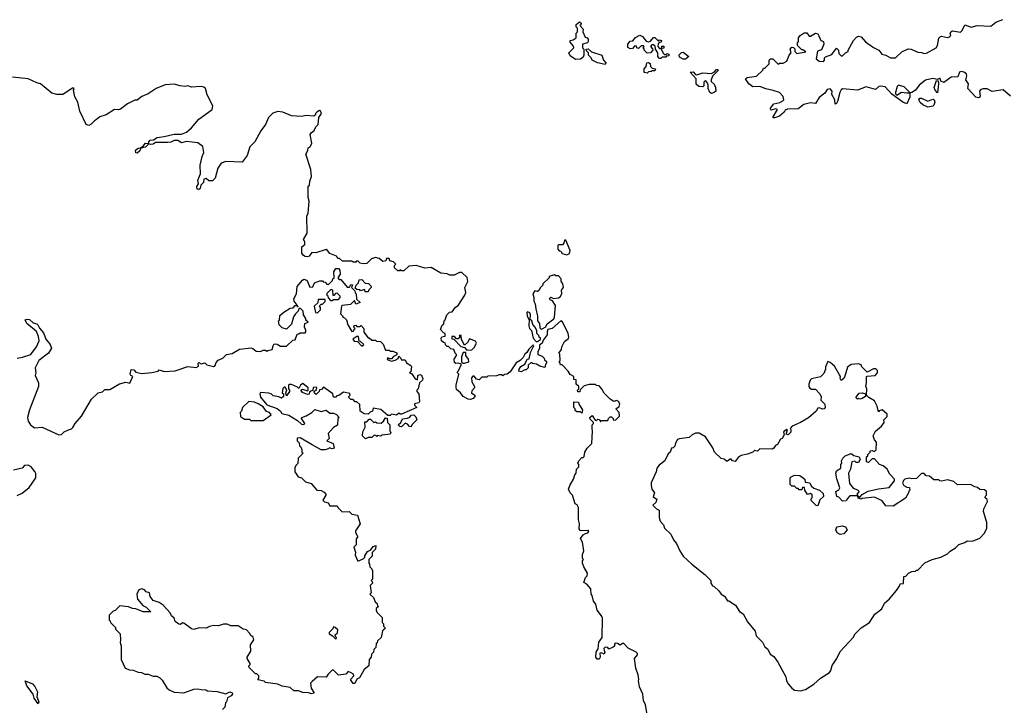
# Model space of a CAD drawing. Extents: x 2470790 to 2659118, y 702284 to 849036.
# Tile 18 of 154: x 2517866 to 2525834, y 776420 to 781983. Entities that reach past the tile are written whole.
import ezdxf

# ---------------------------------------------------------------- set-up
doc = ezdxf.new("R2010")
doc.units = 0

msp = doc.modelspace()

# ---------------------------------------------------------------- linework, layer by layer
at = {"layer": '0CON10XD'}
for points in [[(2525885, 781364.8), (2525825, 781414.7), (2525735, 781403.1), (2525695, 781422.5), (2525664.2, 781424.2), (2525645, 781417.1), (2525632.9, 781405), (2525640, 781365), (2525636.7, 781355), (2525625, 781350), (2525605, 781356), (2525540, 781425), (2525543.8, 781465), (2525522.5, 781495), (2525530.7, 781529.3), (2525527.5, 781545), (2525507.7, 781557.7), (2525485, 781562.5), (2525473, 781557), (2525458.3, 781521.7), (2525405, 781516.7), (2525345, 781473.3), (2525320, 781485), (2525315, 781510), (2525295, 781500), (2525256.1, 781506.1), (2525197.3, 781492.7), (2525146.2, 781453.8), (2525115, 781413.3), (2525085, 781392.5), (2525070, 781390), (2525070, 781355), (2525045, 781303.3), (2525014.2, 781314.2), (2524925, 781380), (2524869.2, 781439.2), (2524835, 781446.2), (2524818.8, 781441.2), (2524791.7, 781418.3), (2524715, 781438.8), (2524645, 781411.4), (2524525, 781423.3), (2524513.9, 781416.1), (2524503.3, 781395), (2524485, 781320), (2524477.5, 781305), (2524465, 781300), (2524463.3, 781335), (2524438.3, 781378.3), (2524440, 781405), (2524425, 781422.5), (2524400.7, 781419.3), (2524383, 781387), (2524336.1, 781353.9), (2524305, 781303.8), (2524265, 781311.2), (2524212.3, 781297.7), (2524165, 781262), (2524080.8, 781259.2), (2524060, 781250), (2524053.3, 781235), (2524015, 781201.2), (2523975, 781187.5), (2523965, 781190), (2523963.6, 781196.4), (2524000, 781255), (2523985, 781262.5), (2523945, 781250), (2523943, 781267), (2523969.3, 781300.7), (2524017, 781313), (2524043, 781327), (2524050, 781335), (2524045, 781360), (2524015, 781392.5), (2523965, 781410), (2523905, 781423.3), (2523855, 781443.3), (2523799.3, 781439.3), (2523766.7, 781465), (2523740, 781505), (2523753.9, 781516.1), (2523830, 781525), (2523880, 781575), (2523885, 781590), (2523895, 781590), (2523930, 781625), (2523930, 781655), (2523943, 781667), (2523960, 781665), (2524005, 781622.5), (2524015, 781630), (2524045, 781630), (2524073, 781647), (2524093.8, 781696.2), (2524110, 781715), (2524102.5, 781745), (2524115, 781760), (2524128.3, 781758.3), (2524138.3, 781748.3), (2524140, 781725), (2524155, 781710), (2524228.3, 781721.7), (2524205, 781740), (2524195, 781740), (2524160, 781775), (2524160, 781795), (2524170, 781805), (2524170, 781835), (2524182.5, 781855), (2524215, 781876.2), (2524235, 781877.5), (2524255, 781850), (2524265, 781850), (2524305, 781872.5), (2524325, 781867.5), (2524333.3, 781853.3), (2524350, 781815), (2524370, 781805), (2524372.5, 781785), (2524355, 781740), (2524323, 781727), (2524312.5, 781665), (2524335, 781647.5), (2524370, 781645), (2524380, 781655), (2524380, 781675), (2524387, 781683), (2524438.3, 781701.7), (2524475, 781752.5), (2524492.5, 781735), (2524495, 781710), (2524515, 781690), (2524525, 781690), (2524550, 781715), (2524570, 781725), (2524570, 781735), (2524613.3, 781815), (2524638.3, 781841.7), (2524655, 781849.2), (2524675, 781843.8), (2524712.3, 781802.3), (2524775, 781757.5), (2524820, 781735), (2524843, 781703), (2524875, 781696.7), (2524914.3, 781674.3), (2524955, 781673.8), (2525005, 781722.5), (2525057, 781747), (2525080, 781745), (2525135, 781720), (2525165, 781718), (2525185, 781708.8), (2525205, 781711.2), (2525283.9, 781756.1), (2525293.8, 781775), (2525305, 781832.5), (2525315, 781843.8), (2525325, 781848.8), (2525375, 781840), (2525390, 781845), (2525402.5, 781855), (2525397.5, 781875), (2525402.5, 781885), (2525415, 781892.5), (2525478.8, 781881.2), (2525492.5, 781895), (2525515, 781940), (2525565, 781922.5), (2525615, 781936.7), (2525725, 781930), (2525765, 781963.3), (2525822.5, 781985)], [(2522365, 781660), (2522320.7, 781690.7), (2522310, 781715), (2522350, 781755), (2522348.3, 781768.3), (2522321.7, 781801.7), (2522320, 781815), (2522345, 781820), (2522370, 781835), (2522370, 781875), (2522380, 781885), (2522380, 781915), (2522370, 781925), (2522370, 781945), (2522395, 781966.7), (2522410, 781955), (2522408.3, 781941.7), (2522400, 781935), (2522427, 781907), (2522422.5, 781885), (2522441.7, 781841.7), (2522457, 781837), (2522467.5, 781825), (2522467.5, 781805), (2522460, 781795), (2522420, 781785), (2522420, 781755), (2522430, 781745), (2522430, 781695), (2522425, 781680), (2522405, 781662.5), (2522365, 781660)], [(2523055, 781670), (2523045, 781670), (2523030, 781685), (2523030, 781715), (2523010, 781745), (2523008.3, 781768.3), (2522995, 781780), (2522981.7, 781778.3), (2522970, 781765), (2522988.3, 781748.3), (2522990, 781735), (2522970, 781715), (2522945, 781712.5), (2522920, 781735), (2522918.3, 781748.3), (2522910, 781755), (2522920, 781765), (2522915, 781770), (2522895, 781770), (2522875, 781750), (2522860, 781755), (2522858.3, 781768.3), (2522845, 781770), (2522825, 781750), (2522805, 781747.5), (2522788.3, 781758.3), (2522787.5, 781785), (2522805, 781810), (2522828.3, 781811.7), (2522850.7, 781839.3), (2522883.6, 781856.4), (2522905, 781847.5), (2522935, 781810), (2522955, 781802.5), (2522970, 781810), (2522995, 781840), (2523005, 781840), (2523035, 781810), (2523045, 781820), (2523060, 781815), (2523058.3, 781801.7), (2523041.7, 781798.3), (2523031.7, 781788.3), (2523030, 781765), (2523045, 781750), (2523060, 781750), (2523061.7, 781768.3), (2523078.3, 781768.3), (2523078.3, 781751.7), (2523060, 781750), (2523060, 781735), (2523068.3, 781728.3), (2523070, 781715), (2523085, 781700), (2523098.3, 781701.7), (2523105, 781710), (2523120, 781705), (2523118.3, 781691.7), (2523101.7, 781688.3), (2523095, 781680), (2523065, 781680), (2523055, 781670)], [(2522605, 781620), (2522543, 781633), (2522500, 781655), (2522490, 781675), (2522470, 781695), (2522470, 781715), (2522451.7, 781731.7), (2522450, 781745), (2522467, 781747), (2522492.5, 781722.5), (2522576.4, 781696.4), (2522590, 781655), (2522610, 781635), (2522605, 781620)], [(2523255, 781662.5), (2523235, 781662.5), (2523205, 781680), (2523202.5, 781697.5), (2523221.7, 781718.3), (2523235, 781720), (2523280, 781685), (2523255, 781662.5)], [(2522945, 781550), (2522920, 781555), (2522920, 781585), (2522937, 781603), (2522942.5, 781635), (2522955, 781637.5), (2522967, 781627), (2522970, 781605), (2522985, 781590), (2523010, 781585), (2523005, 781570), (2522985, 781570), (2522977, 781563), (2522955, 781560), (2522945, 781550)], [(2518925.8, 780974.2), (2518910.7, 780979.3), (2518885, 780950.8), (2518847, 780943), (2518837.1, 780922.9), (2518815, 780903.1), (2518804.2, 780905), (2518803.8, 780926.2), (2518825, 780942.9), (2518843.6, 780946.4), (2518865, 780960), (2518885, 780984.2), (2518908.3, 780981.7), (2518910, 780995), (2518922.4, 781007.6), (2518949.2, 781010.8), (2518979.1, 781030.9), (2519035, 781036.7), (2519115, 781056.7), (2519175, 781056.7), (2519215, 781072.5), (2519255, 781107.5), (2519315, 781177.5), (2519422.5, 781255), (2519427.5, 781285), (2519382.5, 781375), (2519370, 781425), (2519357, 781437), (2519335, 781442.5), (2519255, 781437.5), (2519225, 781446.7), (2519205, 781442.5), (2519165, 781447.5), (2519115, 781460), (2519043, 781457), (2518970, 781425), (2518906.1, 781383.9), (2518855, 781362.5), (2518817, 781333), (2518798.3, 781331.7), (2518739.3, 781300.7), (2518680.7, 781259.3), (2518665, 781253.3), (2518633, 781257), (2518565, 781212.5), (2518515, 781196.7), (2518485.9, 781174.1), (2518470, 781165), (2518445, 781136.2), (2518425, 781126.2), (2518403.3, 781135), (2518353.6, 781243.6), (2518335.9, 781315.9), (2518312.5, 781357.5), (2518300, 781415), (2518307, 781423), (2518305, 781430), (2518291.7, 781428.3), (2518215, 781376.7), (2518165, 781376.7), (2518125, 781387.5), (2518033.9, 781463.9), (2518005, 781471.2), (2517934.2, 781504.2), (2517808, 781518)], [(2523465, 781386.7), (2523450, 781395), (2523437.5, 781425), (2523437, 781457), (2523430, 781475), (2523415, 781490), (2523403, 781477), (2523401.7, 781448.3), (2523395, 781440), (2523363, 781443), (2523340.7, 781460.7), (2523340, 781505), (2523291.7, 781558.3), (2523315, 781560), (2523335, 781540), (2523345, 781537.5), (2523395, 781552.5), (2523465, 781547.5), (2523490, 781560), (2523505, 781580), (2523515, 781580), (2523515, 781570), (2523473, 781527), (2523462.5, 781495), (2523463, 781483), (2523485, 781460), (2523497.5, 781435), (2523500, 781405), (2523485, 781393.3), (2523465, 781386.7)], [(2524965, 781372.5), (2525003.6, 781396.4), (2525045, 781390), (2525070, 781390), (2525070, 781395), (2525025, 781440), (2524978.3, 781451.7), (2524968.3, 781441.7), (2524952.5, 781395), (2524953, 781383), (2524965, 781372.5)], [(2525295, 781390), (2525275, 781412.5), (2525267.5, 781435), (2525285, 781490), (2525298.3, 781488.3), (2525302.5, 781465), (2525295, 781390)], [(2525215, 781273.8), (2525173.9, 781293.9), (2525153.6, 781313.6), (2525143.3, 781335), (2525151.7, 781348.3), (2525165, 781347.5), (2525215, 781322.5), (2525255, 781338.8), (2525267.5, 781335), (2525273.3, 781315), (2525265, 781292.5), (2525255, 781283.3), (2525215, 781273.8)], [(2522942.5, 776375), (2522931.7, 776441.7), (2522913, 776473), (2522907.5, 776525), (2522882.5, 776585), (2522872.5, 776635), (2522877.5, 776645), (2522871.7, 776681.7), (2522852.5, 776735), (2522842.5, 776815), (2522866.4, 776843.6), (2522865.6, 776855), (2522855, 776866.7), (2522788.8, 776898.8), (2522755, 776935.8), (2522744.2, 776935.8), (2522725, 776922.5), (2522705, 776936.7), (2522685, 776937.5), (2522678.3, 776931.7), (2522680, 776915), (2522670, 776905), (2522635, 776890), (2522625, 776902.5), (2522605, 776906.7), (2522593.8, 776896.2), (2522595, 776880), (2522600, 776865), (2522595, 776850), (2522575, 776860), (2522561.7, 776858.3), (2522563.3, 776825), (2522555, 776810), (2522539.3, 776809.3), (2522527.5, 776825), (2522530, 776865), (2522547, 776893), (2522553, 776947), (2522580, 776985), (2522581.7, 777141.7), (2522575, 777160), (2522540, 777205), (2522527.5, 777255), (2522508.3, 777278.3), (2522500, 777325), (2522490, 777335), (2522487, 777377), (2522456.4, 777416.4), (2522430, 777430), (2522445, 777470), (2522457, 777483), (2522460, 777505), (2522430, 777555), (2522420, 777585), (2522420, 777605), (2522427.5, 777615), (2522420, 777625), (2522420, 777655), (2522432.5, 777685), (2522420, 777755), (2522403.3, 777785), (2522426.7, 777815), (2522443.8, 777826.2), (2522465, 777830), (2522472.5, 777845), (2522465, 777850), (2522415, 777846.7), (2522401.2, 777851.2), (2522393, 777863), (2522397.5, 777905), (2522387.5, 777935), (2522387.5, 778035), (2522376.4, 778056.4), (2522362.5, 778065), (2522340, 778135), (2522320, 778155), (2522307.5, 778185), (2522316.7, 778213.3), (2522347.5, 778265), (2522358.3, 778301.7), (2522370, 778315), (2522373, 778347), (2522390, 778365), (2522390, 778385), (2522382.5, 778395), (2522390, 778415), (2522415, 778440), (2522425, 778440), (2522435, 778450), (2522440, 778485), (2522457.5, 778515), (2522497, 778553), (2522502.5, 778655), (2522497.5, 778675), (2522500, 778705), (2522510, 778715), (2522510, 778725), (2522481.7, 778751.7), (2522480, 778765), (2522500, 778780), (2522521.7, 778741.7), (2522535, 778740), (2522540, 778745), (2522545, 778750), (2522558.3, 778748.3), (2522565, 778730), (2522575, 778740), (2522625, 778740), (2522630, 778755), (2522645, 778770), (2522655, 778770), (2522670, 778755), (2522670, 778745), (2522688.3, 778741.7), (2522720, 778775), (2522717.5, 778805), (2522690, 778835), (2522716.4, 778853.6), (2522722.5, 778875), (2522713, 778893), (2522695, 778902.5), (2522675, 778892.5), (2522643.6, 778913.6), (2522595, 778960), (2522575, 779000), (2522555, 779020), (2522533, 779023), (2522525, 779030), (2522475, 779030), (2522435, 779020), (2522401.7, 778988.3), (2522398.3, 778971.7), (2522381.7, 778971.7), (2522380, 778985), (2522390, 778995), (2522390, 779015), (2522370, 779035), (2522368.3, 779068.3), (2522351.7, 779071.7), (2522350, 779095), (2522321.7, 779111.7), (2522305, 779140), (2522255, 779190), (2522241.7, 779191.7), (2522238.3, 779208.3), (2522230, 779215), (2522240, 779225), (2522237.5, 779277.5), (2522230, 779285), (2522250, 779315), (2522253, 779337), (2522275, 779380), (2522306.4, 779403.6), (2522310, 779415), (2522303.3, 779445), (2522259.3, 779539.3), (2522243.9, 779546.1), (2522175, 779484.2), (2522140, 779475), (2522133.3, 779456.7), (2522135, 779433.3), (2522101.2, 779388.8), (2522093.3, 779365), (2522071.2, 779348.8), (2522073.3, 779325), (2522060, 779295), (2522060, 779275), (2522095, 779260), (2522110, 779245), (2522111.7, 779231.7), (2522128.3, 779218.3), (2522130, 779205), (2522120, 779195), (2522115, 779170), (2522075, 779180), (2522047, 779197), (2522015, 779200), (2522005, 779210), (2521981.7, 779188.3), (2521980, 779165), (2521965, 779150), (2521955, 779150), (2521925, 779132.5), (2521905, 779140), (2521906.7, 779155), (2521922.3, 779177.7), (2521953, 779197), (2521972.5, 779235), (2521990, 779240), (2522000.7, 779289.3), (2522027.5, 779345), (2522025, 779350), (2522015, 779347.5), (2521985, 779317.5), (2521970.7, 779289.3), (2521953.9, 779276.1), (2521939.5, 779250.5), (2521915.8, 779224.2), (2521884.1, 779205.9), (2521835, 779132.5), (2521810, 779115), (2521788.3, 779111.7), (2521775, 779102.5), (2521765, 779110), (2521745, 779110), (2521725, 779102.5), (2521655, 779100), (2521645, 779090), (2521605, 779090), (2521585, 779070), (2521563.6, 779073.6), (2521545, 779100), (2521531.7, 779098.3), (2521522.5, 779085), (2521523.6, 779053.6), (2521547.5, 779015), (2521547.5, 779005), (2521525, 778980), (2521522.5, 778965), (2521550, 778945), (2521550, 778935), (2521535, 778917.5), (2521515, 778910), (2521495, 778912.5), (2521453.6, 778933.6), (2521432.5, 778965), (2521401.7, 778991.7), (2521397, 779007), (2521397, 779027), (2521420, 779115), (2521410, 779125), (2521410, 779135), (2521418.3, 779141.7), (2521440, 779195), (2521415, 779202.5), (2521395, 779200), (2521385, 779210), (2521382.5, 779235), (2521400, 779265), (2521400, 779275), (2521390, 779285), (2521380, 779315), (2521355, 779320), (2521335, 779340), (2521325, 779340), (2521311.7, 779351.7), (2521308.3, 779368.3), (2521295, 779370), (2521280, 779385), (2521277.5, 779405), (2521283, 779417), (2521308.3, 779421.7), (2521310, 779445), (2521295, 779450), (2521272.5, 779475), (2521285, 779510), (2521297, 779523), (2521300, 779545), (2521310, 779555), (2521322.5, 779595), (2521345, 779617.5), (2521365, 779620), (2521393.6, 779656.4), (2521415, 779670), (2521467.5, 779755), (2521477.5, 779775), (2521467.5, 779815), (2521493.3, 779865), (2521486.1, 779896.1), (2521445, 779936.7), (2521425, 779936.2), (2521383, 779917), (2521347, 779917), (2521326.4, 779926.4), (2521273, 779933), (2521197, 779977), (2521145, 779972.5), (2521075, 779993.3), (2521015, 779987.5), (2520975, 779950), (2520955, 779950), (2520945, 779960), (2520938.3, 779951.7), (2520925, 779950), (2520900, 779975), (2520900, 779995), (2520910, 780005), (2520890, 780025), (2520861.7, 780031.7), (2520855, 780050), (2520835, 780050), (2520828.3, 780031.7), (2520805, 780027.5), (2520775, 780050), (2520745, 780057.5), (2520711.7, 780048.3), (2520675, 780010), (2520645, 780007.5), (2520621.7, 780011.7), (2520605, 780030), (2520591.7, 780028.3), (2520585, 780020), (2520565, 780020), (2520555, 780030), (2520478.3, 780028.3), (2520455, 780050), (2520441.7, 780051.7), (2520428.3, 780068.3), (2520375, 780090), (2520356.4, 780116.4), (2520345, 780122.5), (2520263, 780097), (2520231.2, 780098.8), (2520209.2, 780070.8), (2520195, 780063.8), (2520176.1, 780066.1), (2520163.3, 780075), (2520150, 780095), (2520150, 780145), (2520174.4, 780165), (2520174.5, 780184.5), (2520162.5, 780205), (2520192.5, 780255), (2520190, 780395), (2520200, 780415), (2520207.5, 780515), (2520200, 780545), (2520200, 780635), (2520210, 780645), (2520213, 780677), (2520227.5, 780715), (2520221.7, 780771.7), (2520182.5, 780895), (2520197.5, 780925), (2520200, 780945), (2520216.1, 780953.9), (2520228.8, 780985), (2520217.5, 781055), (2520225, 781067.5), (2520250, 781085), (2520262.5, 781115), (2520282.5, 781135), (2520287.5, 781192.5), (2520307.5, 781225), (2520300, 781245), (2520293, 781247), (2520270, 781235), (2520260, 781225), (2520258.3, 781211.7), (2520245, 781202.5), (2520185, 781206.7), (2520145, 781198.8), (2520065, 781206.2), (2519995, 781233.8), (2519955, 781240), (2519913.9, 781226.1), (2519879.3, 781190.7), (2519856.1, 781133.9), (2519816.4, 781083.6), (2519767.5, 780995), (2519727.5, 780955), (2519707.5, 780885), (2519675, 780840), (2519665, 780830), (2519535, 780836.7), (2519495, 780822.5), (2519468.3, 780781.7), (2519448.3, 780701.7), (2519425, 780680), (2519395, 780680), (2519375, 780697.5), (2519355, 780692.5), (2519352, 780665), (2519332.5, 780645), (2519325, 780617.5), (2519315, 780609.2), (2519301.7, 780611.7), (2519298, 780632), (2519313.3, 780655), (2519308, 780685), (2519330, 780735), (2519327.5, 780805), (2519342.5, 780875), (2519357, 780907), (2519346.4, 780956.4), (2519306.4, 780986.4), (2519215, 780996.2), (2519175, 780987.5), (2519145, 781006.2), (2519115, 781006), (2519088.1, 780991.9), (2519065, 780988.1), (2518965, 780988.8), (2518945.6, 780974.4), (2518925.8, 780974.2)], [(2522295, 780080), (2522315, 780090), (2522320, 780115), (2522285, 780200), (2522275, 780200), (2522270, 780175), (2522258.3, 780161.7), (2522225, 780160), (2522220, 780155), (2522220, 780125), (2522231.7, 780111.7), (2522245, 780110), (2522255, 780090), (2522295, 780080)], [(2517845, 779243.8), (2517888.3, 779251.7), (2517955.5, 779274.5), (2518002.5, 779335), (2518022.5, 779385), (2518018.3, 779418.3), (2518000.5, 779460.5), (2517924.3, 779524.3), (2517910, 779555), (2517925, 779560), (2517945, 779556.2), (2517975, 779530), (2518005, 779523.3), (2518013.3, 779515), (2518025.9, 779485.9), (2518058.3, 779448.3), (2518077.7, 779397.7), (2518112.5, 779355), (2518122.5, 779325), (2518097.5, 779285), (2518020, 779225), (2517990, 779165), (2517997.5, 779125), (2517990, 779105), (2518017.5, 779045), (2518017.5, 779015), (2517944.2, 778825), (2517930, 778765), (2517934, 778735), (2517953.3, 778705), (2517985, 778680), (2518046.1, 778686.1), (2518183.6, 778623.6), (2518205, 778627.5), (2518225, 778647.5), (2518260, 778665), (2518285, 778672.5), (2518296.1, 778683.9), (2518313.9, 778716.1), (2518366.7, 778775), (2518447, 778913), (2518500, 778965), (2518537, 778973), (2518555, 778990), (2518595, 778990), (2518673, 779037), (2518725, 779050), (2518756.7, 779043.3), (2518780, 779095), (2518765, 779103.3), (2518759.2, 779115), (2518767.5, 779152.5), (2518788.8, 779148.8), (2518805, 779130), (2518855, 779120), (2518935, 779127.5), (2518985, 779140), (2518995, 779150), (2519035, 779137.5), (2519125, 779142.5), (2519225, 779177.5), (2519295, 779167.5), (2519311.7, 779178.3), (2519310, 779205), (2519315, 779210), (2519335, 779197.5), (2519365, 779206.7), (2519381.2, 779191.2), (2519435, 779176.7), (2519447.5, 779185), (2519455, 779210), (2519471.7, 779228.3), (2519510, 779245), (2519540, 779275), (2519585, 779282.5), (2519645, 779317.5), (2519738, 779328), (2519753.6, 779323.6), (2519780.7, 779300.7), (2519815, 779297.5), (2519835, 779310), (2519855, 779310), (2519865, 779300), (2519872.5, 779307.5), (2519910, 779315), (2519915.7, 779345), (2519925, 779359.2), (2519948.8, 779358.8), (2519975, 779341.2), (2520025, 779342.5), (2520075, 779390), (2520095, 779392.5), (2520111.7, 779438.3), (2520125, 779440), (2520135, 779450), (2520175, 779450), (2520181.7, 779458.3), (2520181.7, 779471.7), (2520170, 779495), (2520172.5, 779525), (2520200, 779535), (2520182.5, 779552.5), (2520182.5, 779565), (2520162.5, 779595), (2520160, 779625), (2520135, 779650), (2520121.7, 779638.3), (2520120, 779625), (2520097, 779603), (2520082.3, 779577.7), (2520065, 779520), (2520025, 779480), (2519990, 779490), (2519966.7, 779515), (2519960, 779545), (2519967, 779553), (2519971.7, 779588.3), (2520003, 779617), (2520055, 779647.5), (2520078.3, 779651.7), (2520095, 779670), (2520110, 779670), (2520111.7, 779661.7), (2520118.3, 779661.7), (2520086, 779705), (2520084.2, 779725), (2520105.8, 779765), (2520110.8, 779825), (2520155, 779876.2), (2520165, 779883.8), (2520185.7, 779875.7), (2520196.2, 779865), (2520215, 779820), (2520238.3, 779821.7), (2520252.5, 779855), (2520295, 779870), (2520315, 779870), (2520321.7, 779861.7), (2520338.3, 779858.3), (2520351.7, 779841.7), (2520365, 779840), (2520398.3, 779871.7), (2520400, 779885), (2520410, 779895), (2520408.3, 779941.7), (2520425, 779970), (2520445, 779970), (2520457, 779957), (2520460, 779925), (2520440, 779895), (2520451.7, 779881.7), (2520465, 779880), (2520515, 779820), (2520535, 779820), (2520545, 779840), (2520558.3, 779838.3), (2520550, 779815), (2520578.3, 779788.3), (2520581.7, 779771.7), (2520590, 779765), (2520591.7, 779721.7), (2520620, 779695), (2520585, 779680), (2520575, 779710), (2520541.7, 779678.3), (2520475, 779670), (2520470, 779665), (2520463, 779603), (2520480, 779585), (2520480, 779575), (2520495, 779570), (2520510, 779555), (2520522.5, 779515), (2520555, 779460)], [(2522085, 779480), (2522095, 779482.5), (2522123.3, 779496.7), (2522135, 779521.2), (2522187.7, 779562.3), (2522193.3, 779575), (2522201.7, 779671.7), (2522178.3, 779708.3), (2522160, 779715), (2522153, 779727), (2522165, 779737.5), (2522185, 779727.5), (2522225, 779732.5), (2522239.3, 779740.7), (2522252.5, 779765), (2522250, 779795), (2522267.5, 779815), (2522262.5, 779845), (2522248.3, 779868.3), (2522247, 779887), (2522225, 779910), (2522205, 779910), (2522195, 779917.5), (2522150, 779905), (2522150, 779895), (2522100, 779845), (2522100, 779835), (2522080, 779815), (2522068.3, 779791.7), (2522055, 779782.5), (2522035, 779790), (2522017.5, 779765), (2522025.9, 779735.9), (2522026, 779705), (2522038.6, 779685), (2522042.3, 779642.3), (2522057.5, 779585), (2522056.7, 779545), (2522071.2, 779525), (2522075, 779490), (2522085, 779480)], [(2520685, 779780), (2520661.7, 779781.7), (2520655, 779800), (2520625, 779790), (2520618.3, 779798.3), (2520595, 779800), (2520581.7, 779811.7), (2520590, 779835), (2520607, 779853), (2520611.7, 779878.3), (2520635, 779880), (2520661.7, 779851.7), (2520688.3, 779848.3), (2520708.3, 779828.3), (2520710, 779815), (2520691.7, 779798.3), (2520685, 779780)], [(2520395, 779710), (2520405, 779720), (2520445, 779720), (2520460, 779735), (2520460, 779745), (2520435, 779770), (2520421.7, 779768.3), (2520408.3, 779751.7), (2520401.7, 779751.7), (2520400, 779795), (2520385, 779800), (2520351.7, 779768.3), (2520350, 779755), (2520358.3, 779748.3), (2520361.7, 779731.7), (2520381.7, 779711.7), (2520395, 779710)], [(2520275, 779610), (2520300, 779635), (2520300, 779655), (2520291.7, 779668.3), (2520305, 779680), (2520315, 779680), (2520338.3, 779701.7), (2520338.3, 779718.3), (2520281.7, 779718.3), (2520278.3, 779691.7), (2520250, 779665), (2520260, 779615), (2520275, 779610)], [(2522055, 779380), (2522080, 779395), (2522080, 779405), (2522070, 779415), (2522068.3, 779428.3), (2522050, 779445), (2522050, 779465), (2522037.5, 779495), (2522017.5, 779517.5), (2522010, 779545), (2521998.3, 779558.3), (2522000, 779595), (2521995, 779610), (2521975, 779620), (2521970, 779615), (2521972.5, 779585), (2521990, 779555), (2521987.5, 779505), (2521992.5, 779485), (2522007, 779467), (2522020, 779405), (2522045, 779380), (2522055, 779380)], [(2520555, 779460), (2520568.3, 779461.7), (2520571.7, 779478.3), (2520580, 779485), (2520570, 779495), (2520571.7, 779508.3), (2520585, 779510), (2520595, 779500), (2520615, 779500), (2520628.3, 779508.3), (2520650, 779485), (2520650, 779455), (2520685, 779410), (2520695, 779410), (2520715, 779390), (2520745, 779390), (2520753, 779383), (2520785, 779380), (2520807, 779357), (2520825, 779310), (2520855, 779310), (2520865, 779300), (2520885, 779300), (2520918.3, 779288.3), (2520918.3, 779271.7), (2520891.7, 779258.3), (2520875, 779240), (2520855, 779240), (2520841.7, 779248.3), (2520840, 779235), (2520845, 779230), (2520875, 779220), (2520905, 779227.5), (2520928.3, 779241.7), (2520935, 779260), (2520950, 779245), (2520951.7, 779231.7), (2520985, 779230), (2520997, 779207), (2521032.5, 779185), (2521037.5, 779175), (2521030, 779135), (2521020, 779125), (2521038.3, 779118.3), (2521065, 779077.5), (2521085, 779070), (2521087.5, 779105), (2521105, 779113.3), (2521118, 779108), (2521128.3, 779078.3), (2521126.7, 779065), (2521100, 779045), (2521090, 778995), (2521080, 778985), (2521080, 778975), (2521096.7, 778955), (2521102.5, 778895), (2521095, 778882.5), (2521060, 778875), (2521060, 778865), (2521080, 778845), (2520955, 778792.5), (2520945, 778790), (2520935, 778800), (2520915, 778782.5), (2520875, 778790), (2520865, 778780), (2520845, 778780), (2520788.3, 778828.3), (2520725, 778840), (2520720, 778815), (2520701.7, 778808.3), (2520685, 778790), (2520653.6, 778793.6), (2520620, 778815), (2520618.3, 778868.3), (2520595, 778890), (2520581.7, 778891.7), (2520565, 778910), (2520545, 778910), (2520530, 778925), (2520530, 778935), (2520540, 778945), (2520538.3, 778958.3), (2520485, 778970), (2520448.3, 778941.7), (2520431.7, 778938.3), (2520425, 778930), (2520405, 778930), (2520400, 778955), (2520325, 779010), (2520308.3, 778991.7), (2520291.7, 778988.3), (2520290, 778975), (2520265, 778950), (2520251.7, 778961.7), (2520250, 778975), (2520268.3, 778991.7), (2520270, 779005), (2520265, 779010), (2520241.7, 779008.3), (2520238.3, 778981.7), (2520221.7, 778978.3), (2520211.7, 778968.3), (2520208.3, 778951.7), (2520195, 778950), (2520155, 778967.5), (2520140, 778985), (2520155, 778992.5), (2520195, 778980), (2520200, 778985), (2520200, 779005), (2520158.3, 779038.3), (2520137.5, 779025), (2520125, 779000), (2520115, 779010), (2520065, 779032.5), (2520048.3, 779031.7), (2520040, 779025), (2520040, 778995), (2520050, 778985), (2520050, 778975), (2520025, 778940), (2520020, 778965), (2520028.3, 778988.3), (2520015, 779010), (2520005, 779010), (2519995, 779000), (2519990, 778965), (2520000, 778955), (2520000, 778935), (2519985, 778920), (2519961.7, 778931.7), (2519918.3, 778938.3), (2519900, 778955), (2519881.7, 778961.7), (2519815, 778967.5), (2519810, 778955), (2519815, 778927.5), (2519865, 778866.7), (2519948.2, 778838.2), (2519976.2, 778815), (2519987.5, 778797.5), (2520045, 778783.3), (2520115, 778740), (2520145, 778710), (2520165, 778707.5), (2520172.5, 778715), (2520147.5, 778755), (2520150, 778765), (2520183.6, 778776.4), (2520230, 778805), (2520255, 778830), (2520305, 778813.3), (2520345, 778822.5), (2520375, 778800), (2520405, 778800), (2520428.3, 778788.3), (2520450, 778765), (2520440, 778755), (2520437, 778703), (2520405, 778682.5), (2520362.5, 778635), (2520370, 778595), (2520352.5, 778575), (2520403, 778553), (2520410, 778515), (2520395, 778510), (2520372.5, 778517.5), (2520365, 778510), (2520336.1, 778503.9), (2520305, 778503.3), (2520233, 778543), (2520135, 778600), (2520111.7, 778598.3), (2520110, 778575), (2520128.3, 778558.3), (2520130, 778535), (2520138.3, 778528.3), (2520150, 778505), (2520150, 778485), (2520160, 778475), (2520120, 778435), (2520117, 778393), (2520100, 778375), (2520093, 778357), (2520092.5, 778325), (2520120, 778285), (2520147, 778277), (2520180, 778245), (2520225, 778230), (2520270, 778175), (2520305, 778173.3), (2520330, 778160), (2520342.5, 778145), (2520342.5, 778135), (2520320, 778095), (2520333, 778083), (2520363, 778073), (2520375, 778050), (2520435, 778050), (2520440, 778035), (2520475, 778000), (2520533, 778003), (2520555, 777982.5), (2520600, 777975), (2520620, 777905), (2520583, 777847), (2520582.5, 777835), (2520600, 777805), (2520600, 777795), (2520588.3, 777781.7), (2520590, 777735), (2520570, 777715), (2520582.5, 777675), (2520580.7, 777650.7), (2520601.7, 777601.7), (2520645, 777620), (2520660, 777635), (2520660, 777645), (2520680.7, 777679.3), (2520707.5, 777692.5), (2520725, 777720), (2520748.3, 777728.3), (2520745, 777700), (2520718.3, 777671.7), (2520718.3, 777641.7), (2520690, 777615), (2520690, 777585), (2520697.5, 777577.5), (2520700, 777555), (2520715, 777540), (2520720, 777525), (2520720, 777455), (2520710, 777445), (2520718.3, 777438.3), (2520720, 777425), (2520702.5, 777405), (2520710, 777345), (2520700, 777335), (2520728.3, 777308.3), (2520741.7, 777271.7), (2520758.3, 777258.3), (2520761.7, 777241.7), (2520770, 777235), (2520751.7, 777218.3), (2520750, 777205), (2520755, 777190), (2520800, 777145), (2520800, 777105), (2520810, 777095), (2520810, 777075), (2520820, 777065), (2520820, 777055), (2520810, 777045), (2520803, 777037), (2520790, 776985), (2520761.7, 776958.3), (2520758.3, 776941.7), (2520750, 776935), (2520747.5, 776902.5), (2520731.7, 776888.3), (2520730, 776865), (2520711.7, 776848.3), (2520710, 776825), (2520693, 776807), (2520690, 776755), (2520653.6, 776726.4), (2520615, 776658.8), (2520593.9, 776646.1), (2520578.3, 776611.7), (2520565, 776612.5), (2520543.6, 776643.6), (2520570, 776675), (2520566.4, 776686.4), (2520548.3, 776698.3), (2520525, 776710), (2520505, 776687.5), (2520445, 776680), (2520405, 776720), (2520395, 776720), (2520361.7, 776688.3), (2520347, 776663), (2520275, 776666.7), (2520231.7, 776628.3), (2520220, 776615), (2520223.3, 776575), (2520250, 776535), (2520225, 776527.5), (2520205, 776536.7), (2520158.3, 776538.3), (2520121.7, 776551.7), (2520085, 776553.8), (2520055, 776580), (2519990, 776590), (2519955, 776607.5), (2519855, 776620), (2519845, 776630), (2519791.7, 776641.7), (2519800, 776655), (2519800, 776675), (2519785, 776690), (2519775, 776690), (2519721.7, 776741.7), (2519720, 776755), (2519730, 776765), (2519730, 776775), (2519707.5, 776815), (2519707.5, 776825), (2519736.4, 776873.6), (2519733.8, 776925), (2519760, 776965), (2519756.4, 776986.4), (2519735, 777000), (2519725, 777020), (2519700, 777045), (2519673, 777053), (2519635, 777077.5), (2519575, 777077.5), (2519545, 777092.5), (2519515, 777092.5), (2519475, 777077.5), (2519435, 777082.5), (2519402.5, 777072.5), (2519375, 777060), (2519317, 777063), (2519275, 777050), (2519255, 777053.3), (2519195, 777100), (2519185, 777102.5), (2519165, 777090), (2519152.3, 777092.3), (2519123.3, 777115), (2519115, 777140), (2519095, 777160), (2519082.5, 777185), (2519027.5, 777245), (2518995, 777267.5), (2518945, 777282.5), (2518922.5, 777315), (2518916.4, 777346.4), (2518890, 777355), (2518875, 777370), (2518855, 777377.5), (2518830.7, 777369.3), (2518812.5, 777335), (2518820, 777295), (2518862.3, 777242.3), (2518888.8, 777228.8), (2518926.7, 777193.3), (2518865, 777190.8), (2518805.7, 777215.7), (2518778.1, 777218.1), (2518745, 777231.2), (2518675, 777240), (2518638.3, 777201.7), (2518621.7, 777198.3), (2518590, 777165), (2518590, 777125), (2518598.3, 777118.3), (2518600, 777105), (2518640, 777065), (2518641.7, 777051.7), (2518680, 777015), (2518682.5, 776965), (2518677.5, 776945), (2518687, 776913), (2518687.5, 776805), (2518720, 776735), (2518755, 776722.5), (2518785, 776720), (2518823.6, 776703.6), (2518851.7, 776701.7), (2518878.3, 776688.3), (2518905, 776687.5), (2518945, 776672.5), (2518975, 776672.5), (2518999.3, 776659.3), (2519019.3, 776639.3), (2519057, 776577), (2519075, 776560), (2519115, 776542.5), (2519195, 776537.5), (2519273.6, 776566.4), (2519305, 776570), (2519335, 776562.5), (2519371.7, 776561.7), (2519385, 776552.5), (2519465, 776547.5), (2519535, 776527.5), (2519565, 776545.6), (2519585, 776536), (2519587, 776527), (2519576.8, 776513.2), (2519547.5, 776495), (2519540, 776465), (2519530, 776455), (2519525, 776420), (2519507, 776403)], [(2520635, 779342.5), (2520650, 779355), (2520625, 779380), (2520611.7, 779381.7), (2520608.3, 779418.3), (2520595, 779420), (2520561.7, 779398.3), (2520573, 779383), (2520598.3, 779378.3), (2520635, 779342.5)], [(2521485, 779310), (2521525, 779312.5), (2521545, 779330), (2521563.3, 779365), (2521555, 779382.5), (2521505, 779400), (2521489.3, 779370.7), (2521465, 779350), (2521440, 779395), (2521438.3, 779428.3), (2521421.7, 779428.3), (2521430, 779415), (2521415, 779400), (2521401.7, 779401.7), (2521385, 779420), (2521361.7, 779418.3), (2521361.7, 779401.7), (2521378.3, 779398.3), (2521435, 779340), (2521465, 779330), (2521485, 779310)], [(2521465, 779202.5), (2521500, 779215), (2521497.5, 779235), (2521477.5, 779265), (2521475, 779290), (2521455, 779290), (2521440, 779255), (2521440, 779215), (2521452.5, 779202.5), (2521465, 779202.5)], [(2524185, 776552.5), (2524225, 776563.3), (2524294.1, 776605.9), (2524347.5, 776655), (2524419.3, 776700.7), (2524431.7, 776718.3), (2524441.7, 776758.3), (2524480, 776815), (2524505, 776870), (2524610, 776985), (2524627.5, 777015), (2524675, 777062.5), (2524743, 777107), (2524786.1, 777173.9), (2524842.5, 777215), (2524865, 777262.5), (2524905, 777297.5), (2524962.5, 777365), (2524990, 777405), (2524991.7, 777418.3), (2525018.3, 777421.7), (2525021.7, 777478.3), (2525038.3, 777481.7), (2525060, 777505), (2525085, 777517.5), (2525115, 777520), (2525125, 777530), (2525135, 777530), (2525191.7, 777588.3), (2525250, 777615), (2525320, 777635), (2525375, 777662.5), (2525395, 777682.5), (2525439.3, 777710.7), (2525465, 777737.5), (2525515, 777753.3), (2525535, 777767.5), (2525576.4, 777763.6), (2525635, 777787.5), (2525672.5, 777825), (2525692.5, 777865), (2525693.3, 777915), (2525666.7, 778005), (2525667.5, 778025), (2525697.5, 778085), (2525695, 778100), (2525680, 778115), (2525681.7, 778128.3), (2525690, 778135), (2525690, 778165), (2525675, 778180), (2525635, 778182.5), (2525618.3, 778198.3), (2525595, 778202.5), (2525561.7, 778221.7), (2525455, 778220), (2525427, 778247), (2525375, 778260), (2525325, 778250), (2525311.7, 778251.7), (2525305, 778260), (2525265, 778260), (2525228.3, 778288.3), (2525201.7, 778291.7), (2525185, 778310), (2525165, 778310), (2525125, 778270), (2525085, 778267.5), (2525065, 778272.5), (2525030, 778265), (2525017.5, 778255), (2525010, 778235), (2525022.5, 778215), (2525045, 778200), (2525068.3, 778198.3), (2525070, 778175), (2525061.7, 778168.3), (2525060, 778155), (2525035, 778112.5), (2524935, 778047.5), (2524875, 778050), (2524845, 778090), (2524785, 778120), (2524685, 778110), (2524675, 778102.5), (2524651.7, 778111.7), (2524650, 778130), (2524665, 778120), (2524685, 778140), (2524733, 778167), (2524815, 778186.7), (2524901.7, 778198.3), (2524947, 778253), (2524946.1, 778266.1), (2524907.5, 778305), (2524887.5, 778345), (2524855, 778372.5), (2524823.6, 778383.6), (2524785, 778430), (2524765, 778430), (2524735, 778400), (2524720, 778405), (2524720, 778445), (2524730, 778455), (2524730, 778465), (2524750, 778485), (2524750, 778495), (2524765, 778497.5), (2524785, 778490), (2524797, 778503), (2524800, 778565), (2524783, 778583), (2524772.5, 778615), (2524792.5, 778655), (2524840, 778695), (2524862.5, 778725), (2524860, 778745), (2524887, 778773), (2524885, 778790), (2524847, 778827), (2524821.7, 778818.3), (2524815, 778810), (2524806.2, 778856.2), (2524785, 778900), (2524736.7, 778926.7), (2524720, 778945), (2524722.5, 778995), (2524712.5, 779015), (2524720, 779045), (2524720, 779095), (2524725, 779100), (2524790, 779105), (2524807.5, 779125), (2524807.5, 779145), (2524795, 779157.5), (2524775, 779157.5), (2524725, 779130), (2524680, 779175), (2524675, 779190), (2524655, 779197.5), (2524595, 779193.8), (2524565, 779172.5), (2524545, 779100), (2524535, 779080), (2524515, 779063.3), (2524505, 779080), (2524507.5, 779095), (2524500.7, 779110.7), (2524458.8, 779178.8), (2524425, 779210), (2524405, 779217.5), (2524387.5, 779175), (2524387.5, 779155), (2524375, 779120), (2524347, 779093), (2524273.9, 779076.1), (2524262.5, 779065), (2524252.5, 779035), (2524252.5, 779015), (2524260.7, 779000.7), (2524275, 778992.5), (2524305, 778992.5), (2524342.5, 778955), (2524351.7, 778931.7), (2524350, 778905), (2524381.2, 778871.2), (2524383.8, 778845), (2524375.8, 778834.2), (2524365, 778831.2), (2524335, 778842.5), (2524325, 778840), (2524312.5, 778815), (2524248.3, 778761.7), (2524185, 778722.5), (2524117.5, 778695), (2524100, 778675), (2524107.5, 778665), (2524106.7, 778645), (2524085, 778623.3), (2524068.3, 778628.3), (2524080, 778665), (2524073.6, 778666.4), (2524052.5, 778655), (2524047.5, 778645), (2524052.5, 778625), (2524037.5, 778595), (2524021.7, 778588.3), (2523997.5, 778545), (2523983.6, 778536.4), (2523970, 778515), (2523955, 778507.5), (2523855, 778510), (2523837, 778493), (2523813, 778497), (2523800, 778485), (2523755, 778466.7), (2523705, 778457.5), (2523680.7, 778439.3), (2523655, 778407.5), (2523635, 778412.5), (2523625, 778427.5), (2523615, 778427.5), (2523595, 778410), (2523585, 778410), (2523567, 778427), (2523541.7, 778431.7), (2523490, 778485), (2523475, 778520), (2523415, 778607.5), (2523365, 778637.5), (2523335, 778637.5), (2523307, 778623), (2523285, 778602.5), (2523205, 778592.5), (2523190, 778585), (2523173, 778557), (2523167, 778533), (2523155, 778520), (2523140, 778515), (2523130, 778485), (2523115, 778470), (2523087.5, 778415), (2523040.7, 778379.3), (2523022.5, 778355), (2523017.5, 778325), (2522977.5, 778235), (2522977.5, 778215), (2522982.5, 778185), (2523002.5, 778155), (2522993, 778123), (2523023, 778103), (2523014, 778076), (2522990, 778055), (2523020, 778025), (2523040, 778015), (2523040, 777955), (2523050, 777925), (2523077, 777897), (2523085, 777870), (2523135, 777820), (2523157.5, 777775), (2523182.5, 777745), (2523207.5, 777685), (2523235, 777642.5), (2523305, 777577.5), (2523410, 777495), (2523460, 777445), (2523460, 777425), (2523473.6, 777403.6), (2523486.7, 777396.7), (2523523, 777363), (2523543.6, 777333.6), (2523569.3, 777319.3), (2523595, 777280), (2523605, 777280), (2523660, 777245), (2523690, 777195), (2523720, 777175), (2523755, 777110), (2523817.5, 777035), (2523827, 776997), (2523876.4, 776946.4), (2523895, 776910), (2523919.3, 776889.3), (2523940.7, 776850.7), (2523969.3, 776829.3), (2524002.5, 776785), (2524067.5, 776665), (2524072.5, 776635), (2524085, 776610), (2524113.6, 776573.6), (2524135, 776557.5), (2524185, 776552.5)], [(2524665, 778912.5), (2524655, 778917.5), (2524645, 778912.5), (2524633.3, 778925), (2524660, 778960), (2524685, 778963.3), (2524710, 778955), (2524710, 778935), (2524685, 778917.5), (2524665, 778912.5)], [(2519835, 778740), (2519900, 778785), (2519887.5, 778805), (2519862.3, 778812.3), (2519835, 778850), (2519796.1, 778876.1), (2519765, 778888.8), (2519720, 778895), (2519670, 778845), (2519660, 778815), (2519650, 778805), (2519651.7, 778771.7), (2519685, 778750), (2519725, 778750), (2519735, 778740), (2519835, 778740)], [(2522415, 778800), (2522405, 778810), (2522375, 778810), (2522361.7, 778821.7), (2522360, 778835), (2522350, 778845), (2522350, 778890), (2522388.3, 778888.3), (2522391.7, 778871.7), (2522420, 778825), (2522415, 778800)], [(2520665, 778592.5), (2520640, 778615), (2520643, 778647), (2520662.5, 778685), (2520660, 778730), (2520675, 778730), (2520695, 778750), (2520705, 778750), (2520733, 778723), (2520745, 778730), (2520755, 778720), (2520791.7, 778718.3), (2520810, 778735), (2520825, 778762.5), (2520840, 778760), (2520843, 778723), (2520860, 778705), (2520860, 778655), (2520870, 778645), (2520865, 778630), (2520798.3, 778621.7), (2520785, 778612.5), (2520762.5, 778617.5), (2520755, 778610), (2520748.3, 778618.3), (2520735, 778620), (2520716.4, 778603.6), (2520685, 778602.5), (2520665, 778592.5)], [(2521035, 778690), (2521021.7, 778691.7), (2521005, 778710), (2520985, 778717.5), (2520955, 778690), (2520941.7, 778691.7), (2520930, 778705), (2520950, 778725), (2520965, 778752.5), (2521005, 778759.2), (2521022.5, 778767.5), (2521035, 778783.3), (2521055, 778786.2), (2521070.7, 778770.7), (2521080, 778745), (2521040, 778705), (2521035, 778690)], [(2524525, 778087.5), (2524495, 778120), (2524480, 778125), (2524470, 778165), (2524495, 778180), (2524502.5, 778195), (2524477.7, 778267.7), (2524470, 778315), (2524476.7, 778333.3), (2524510, 778355), (2524510, 778385), (2524520, 778395), (2524517.5, 778415), (2524527.5, 778435), (2524546.4, 778453.6), (2524595, 778472.5), (2524617.5, 778457.5), (2524660, 778445), (2524667.5, 778425), (2524655, 778400), (2524635, 778400), (2524625, 778410), (2524600, 778405), (2524590, 778345), (2524572.5, 778315), (2524580.7, 778230.7), (2524611.7, 778191.7), (2524645, 778180), (2524660, 778165), (2524640, 778145), (2524650, 778130), (2524585, 778130), (2524565, 778110), (2524555, 778090), (2524525, 778087.5)], [(2517845, 778133.3), (2517885, 778153.3), (2517941.7, 778198.3), (2517995.8, 778275), (2517995, 778310), (2517987, 778327), (2517958.8, 778365), (2517935, 778378), (2517905, 778376.7), (2517885, 778353.3), (2517815, 778337.5)], [(2524325, 778050), (2524311.7, 778051.7), (2524271.7, 778091.7), (2524270, 778105), (2524280, 778115), (2524278.3, 778138.3), (2524265, 778150), (2524241.7, 778141.7), (2524220, 778175), (2524218.3, 778198.3), (2524201.7, 778198.3), (2524195, 778180), (2524175, 778180), (2524165, 778190), (2524155, 778190), (2524135, 778210), (2524115, 778210), (2524101.7, 778221.7), (2524100, 778275), (2524110, 778285), (2524135, 778297.5), (2524180, 778295), (2524220, 778265), (2524221.7, 778241.7), (2524260, 778235), (2524271.7, 778211.7), (2524291.7, 778191.7), (2524340, 778175), (2524368.3, 778148.3), (2524370, 778125), (2524341.2, 778098.8), (2524325, 778050)], [(2524505, 777817.8), (2524481.3, 777831.3), (2524472, 777855), (2524480, 777880), (2524525, 777888.8), (2524548.7, 777878.7), (2524562.9, 777855), (2524535, 777824.3), (2524505, 777817.8)], [(2520425, 776970), (2520430, 776985), (2520421.7, 776991.7), (2520420, 777005), (2520438.3, 777021.7), (2520440, 777045), (2520420, 777065), (2520405, 777070), (2520400, 777055), (2520370, 777025), (2520370, 777015), (2520398.3, 776998.3), (2520425, 776970)], [(2518015, 776446.7), (2517983.4, 776493.4), (2517975.5, 776525.5), (2517924.6, 776594.6), (2517910, 776635), (2517968.5, 776608.5), (2517987.5, 776587.5), (2518009.2, 776545), (2518004, 776505), (2518020, 776465), (2518015, 776446.7)]]:
    msp.add_lwpolyline(points, dxfattribs=at)

doc.saveas('drawing.dxf')
